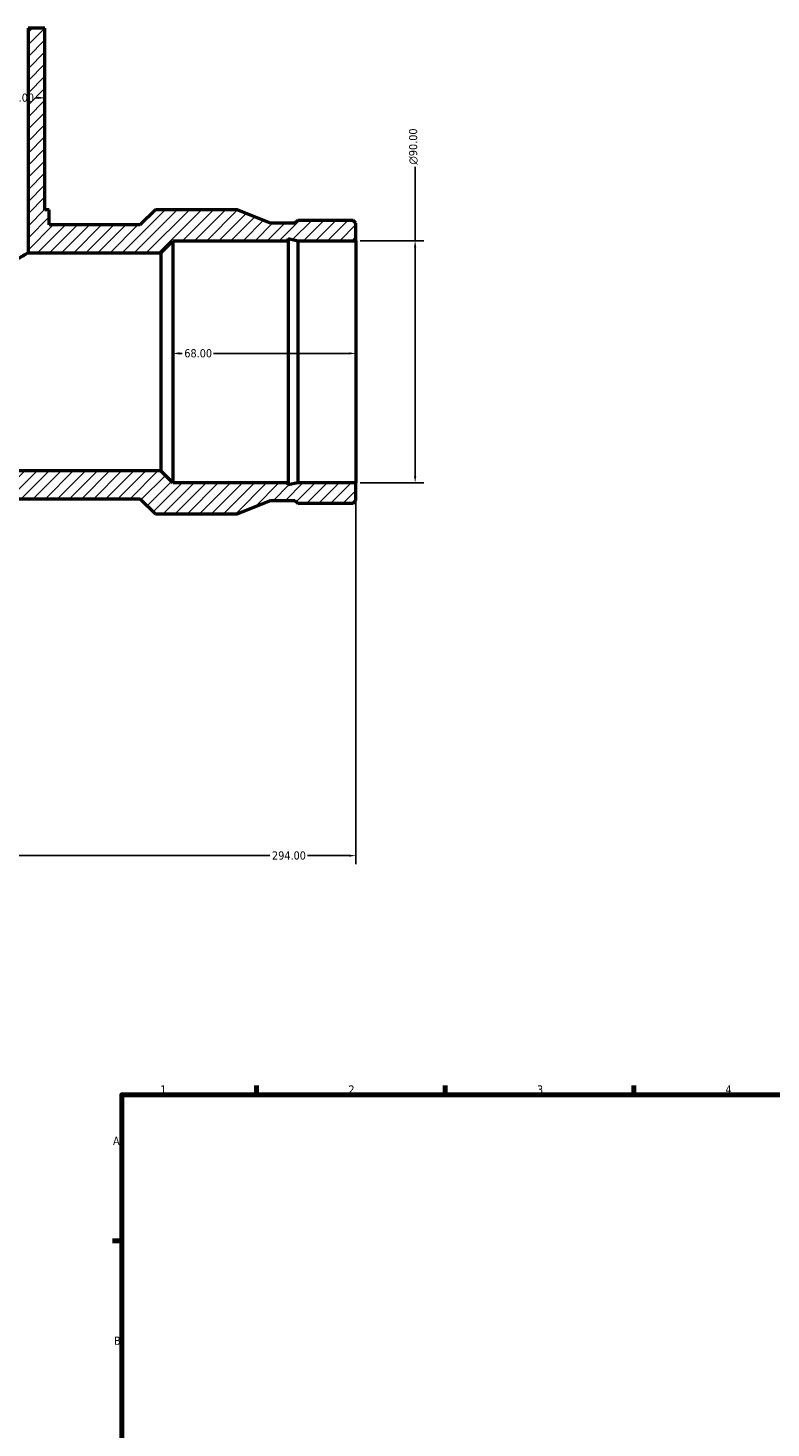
# Model space of a CAD drawing. Header units: millimetres. Extents: x -302 to 1476, y -182 to 1165.
# Tile 5 of 8: x -15 to 261, y 450 to 970. Entities that reach past the tile are written whole.
import ezdxf

# ---------------------------------------------------------------- set-up
doc = ezdxf.new("R2010")
doc.units = ezdxf.units.MM
for name, color, linetype, lineweight in [('Border (ANSI)', 7, 'Continuous', 70), ('Dimension (ANSI)', 7, 'Continuous', 25), ('Hatch (ANSI)', 7, 'Continuous', 18), ('Visible (ANSI)', 7, 'Continuous', 50)]:
    doc.layers.add(name, color=color, linetype=linetype, lineweight=lineweight)
doc.styles.add('Note Text (ANSI)', font='tahoma.ttf')
doc.dimstyles.new('Default - mm (ANSI)', dxfattribs={"dimtxt": 3.048, "dimasz": 2.5, "dimexe": 3.175, "dimexo": 1.6002, "dimgap": 0.8, "dimtad": 0, "dimtoh": 1, "dimrnd": 1e-08, "dimzin": 4, "dimdsep": 46, "dimtxsty": 'Note Text (ANSI)', "dimcen": 0.09, "dimdle": 10, "dimclrd": 256, "dimclre": 256, "dimclrt": 230, "dimadec": 1, "dimazin": 1, "dimtfac": 1, "dimtofl": 0, "dimtmove": 0, "dimatfit": 3, "dimfxl": 1, "dimtolj": 1, "dimtzin": 4, "dimlwd": -1, "dimlwe": -1, "dimarcsym": 0})

# ---------------------------------------------------------------- blocks, each defined once
blk = doc.blocks.new('Borders Default Border')
at = {"layer": 'Border (ANSI)'}
for p, q in [((70.08, 574), (70.08, 577.45)), ((140.17, 574), (140.17, 577.45)), ((210.25, 574), (210.25, 577.45)), ((20, 519.75), (16.55, 519.75))]:
    blk.add_line(p, q, dxfattribs=at)
at = {"layer": 'Border (ANSI)', "flags": 128}
blk.add_lwpolyline([(20, 20), (20, 574), (821, 574), (821, 20), (20, 20)], dxfattribs=at)
at = {"layer": 'Border (ANSI)', "color": 230, "true_color": 0xff0080, "char_height": 3.05, "attachment_point": 7, "style": 'Note Text (ANSI)'}
for s, insert in [('1', (34.35, 574.4)), ('2', (104.2, 574.4)), ('3', (174.26, 574.34)), ('4', (244.23, 574.4)), ('A', (16.78, 555.35)), ('B', (17.15, 481.1))]:
    blk.add_mtext(s, dxfattribs=dict(at, insert=insert))
blk = doc.blocks.new('*D10')
at = {"layer": 'Defpoints', "color": 0, "transparency": 16777216}
for p in [(-71.5, 944.31), (-8.5, 944.31), (-8.5, 944.31)]:
    blk.add_point(p, dxfattribs=at)
at = {"layer": 'Dimension (ANSI)', "transparency": 16777216}
for p, q in [((-69, 944.31), (-23.65, 944.31)), ((-11, 944.31), (-11.97, 944.31))]:
    blk.add_line(p, q, dxfattribs=at)
for points in [[(-69, 944.73), (-69, 943.89), (-71.5, 944.31)], [(-11, 944.73), (-11, 943.89), (-8.5, 944.31)]]:
    blk.add_solid(points, dxfattribs=at)
at = {"layer": 'Dimension (ANSI)', "color": 230, "true_color": 0xff0080, "transparency": 16777216, "insert": (-22.85, 945.9), "char_height": 3.048, "attachment_point": 1, "style": 'Note Text (ANSI)'}
blk.add_mtext('\\A1;63.00', dxfattribs=at)
blk = doc.blocks.new('*D11')
at = {"layer": 'Defpoints', "color": 0, "transparency": 16777216}
for p in [(107, 891.25), (129, 891.25), (107, 801.25)]:
    blk.add_point(p, dxfattribs=at)
at = {"layer": 'Dimension (ANSI)', "transparency": 16777216}
for p, q in [((129, 891.25), (129, 918.68)), ((108.6, 891.25), (132.18, 891.25)), ((129, 803.75), (129, 888.75)), ((108.6, 801.25), (132.18, 801.25))]:
    blk.add_line(p, q, dxfattribs=at)
for points in [[(128.58, 888.75), (129.42, 888.75), (129, 891.25)], [(128.58, 803.75), (129.42, 803.75), (129, 801.25)]]:
    blk.add_solid(points, dxfattribs=at)
at = {"layer": 'Dimension (ANSI)', "color": 230, "true_color": 0xff0080, "transparency": 16777216, "insert": (126.71, 919.48), "char_height": 3.048, "attachment_point": 1, "rotation": 90, "style": 'Note Text (ANSI)'}
blk.add_mtext('\\A1;\\fAIGDT|b0|i0;\\H3.0480;\\ln\\fTahoma|b0|i0;\\H3.0480;90.00', dxfattribs=at)
blk = doc.blocks.new('*D12')
at = {"layer": 'Defpoints', "color": 0, "transparency": 16777216}
for p in [(39, 849.36), (39, 846.25), (107, 846.25)]:
    blk.add_point(p, dxfattribs=at)
at = {"layer": 'Dimension (ANSI)', "transparency": 16777216}
for p, q in [((41.5, 849.36), (42.47, 849.36)), ((104.5, 849.36), (54.15, 849.36))]:
    blk.add_line(p, q, dxfattribs=at)
for points in [[(41.5, 849.78), (41.5, 848.95), (39, 849.36)], [(104.5, 849.78), (104.5, 848.95), (107, 849.36)]]:
    blk.add_solid(points, dxfattribs=at)
at = {"layer": 'Dimension (ANSI)', "color": 230, "true_color": 0xff0080, "transparency": 16777216, "insert": (43.27, 850.96), "char_height": 3.048, "attachment_point": 1, "style": 'Note Text (ANSI)'}
blk.add_mtext('\\A1;68.00', dxfattribs=at)
blk = doc.blocks.new('*D13')
at = {"layer": 'Defpoints', "color": 0, "transparency": 16777216}
for p in [(-187, 801.25), (107, 801.25), (107, 662.81)]:
    blk.add_point(p, dxfattribs=at)
at = {"layer": 'Dimension (ANSI)', "transparency": 16777216}
for p, q in [((-187, 799.65), (-187, 659.64)), ((107, 799.65), (107, 659.64)), ((-184.5, 662.81), (75.04, 662.81)), ((104.5, 662.81), (88.96, 662.81))]:
    blk.add_line(p, q, dxfattribs=at)
for points in [[(-184.5, 663.23), (-184.5, 662.4), (-187, 662.81)], [(104.5, 663.23), (104.5, 662.4), (107, 662.81)]]:
    blk.add_solid(points, dxfattribs=at)
at = {"layer": 'Dimension (ANSI)', "color": 230, "true_color": 0xff0080, "transparency": 16777216, "insert": (75.84, 664.4), "char_height": 3.048, "attachment_point": 1, "style": 'Note Text (ANSI)'}
blk.add_mtext('\\A1;294.00', dxfattribs=at)

msp = doc.modelspace()

# ---------------------------------------------------------------- hatches: boundary and pattern name
at = {"layer": 'Hatch (ANSI)'}
h = msp.add_hatch(dxfattribs=at)
h.set_pattern_fill('ANSI31', color=256, scale=25.4, angle=180, style=0)
h.set_pattern_definition([(225, (0, 0), (2.245064, -2.245064), [])])
h.paths.add_polyline_path([(-65.2, 886.75), (-65.2, 970.25), (-71.5, 970.25), (-71.5, 902.75), (-73.075, 902.75), (-73.075, 897.1), (-106.885, 897.1), (-112.535, 902.75), (-142.9, 902.75), (-155.267, 897.744), (-164.333, 897.744), (-165.384, 898.795), (-185.949, 898.795), (-187, 897.744), (-187, 891.25), (-165.384, 891.25), (-161.858, 891.999), (-161.858, 891.25), (-119, 891.25), (-114.5, 886.75)])
h.paths.add_polyline_path([(107, 794.756), (107, 801.25), (85.384, 801.25), (81.858, 800.501), (81.858, 801.25), (39, 801.25), (34.5, 805.75), (-114.5, 805.75), (-119, 801.25), (-161.858, 801.25), (-161.858, 800.501), (-165.384, 801.25), (-187, 801.25), (-187, 794.756), (-185.949, 793.705), (-165.384, 793.705), (-164.333, 794.756), (-155.267, 794.756), (-142.9, 789.75), (-112.535, 789.75), (-106.885, 795.4), (26.885, 795.4), (32.535, 789.75), (62.9, 789.75), (75.267, 794.756), (84.333, 794.756), (85.384, 793.705), (105.949, 793.705)])
h.paths.add_polyline_path([(107, 891.25), (107, 897.744), (105.949, 898.795), (85.384, 898.795), (84.333, 897.744), (75.267, 897.744), (62.9, 902.75), (32.535, 902.75), (26.885, 897.1), (-6.925, 897.1), (-6.925, 902.75), (-8.5, 902.75), (-8.5, 970.25), (-14.8, 970.25), (-14.8, 886.75), (34.5, 886.75), (39, 891.25), (81.858, 891.25), (81.858, 891.999), (85.384, 891.25)])

# ---------------------------------------------------------------- linework, layer by layer
at = {"layer": 'Visible (ANSI)'}
for p, q in [((-8.5, 970.25), (-14.8, 970.25)), ((-14.8, 970.25), (-14.8, 886.75)), ((-8.5, 902.75), (-8.5, 970.25)), ((-6.925, 902.75), (-8.5, 902.75)), ((-6.925, 897.1), (-6.925, 902.75)), ((32.535, 902.75), (26.885, 897.1)), ((62.9, 902.75), (32.535, 902.75)), ((75.267, 897.744), (62.9, 902.75)), ((26.885, 897.1), (-6.925, 897.1)), ((84.333, 897.744), (75.267, 897.744)), ((85.384, 898.795), (84.333, 897.744)), ((105.949, 898.795), (85.384, 898.795)), ((107, 897.744), (105.949, 898.795)), ((107, 891.25), (107, 897.744)), ((34.5, 886.75), (39, 891.25)), ((39, 891.25), (81.858, 891.25)), ((39, 891.25), (39, 801.25)), ((81.858, 891.25), (81.858, 891.999)), ((81.858, 891.999), (85.384, 891.25)), ((81.858, 891.25), (81.858, 801.25)), ((85.384, 891.25), (107, 891.25)), ((85.384, 891.25), (85.384, 801.25)), ((107, 891.25), (107, 801.25)), ((-14.8, 886.75), (34.5, 886.75)), ((34.5, 886.75), (34.5, 805.75)), ((34.5, 805.75), (-114.5, 805.75)), ((39, 801.25), (34.5, 805.75)), ((81.858, 801.25), (39, 801.25)), ((85.384, 801.25), (81.858, 800.501)), ((81.858, 800.501), (81.858, 801.25)), ((107, 801.25), (85.384, 801.25)), ((107, 794.756), (107, 801.25)), ((-106.885, 795.4), (26.885, 795.4)), ((26.885, 795.4), (32.535, 789.75)), ((62.9, 789.75), (75.267, 794.756)), ((75.267, 794.756), (84.333, 794.756)), ((84.333, 794.756), (85.384, 793.705)), ((85.384, 793.705), (105.949, 793.705)), ((105.949, 793.705), (107, 794.756)), ((32.535, 789.75), (62.9, 789.75))]:
    msp.add_line(p, q, dxfattribs=at)
msp.add_open_spline([(-14.8, 886.75), (-14.8, 886.75), (-14.961, 886.649), (-15.622, 886.243), (-16.122, 885.938), (-17.423, 885.168), (-18.226, 884.704), (-20.06, 883.696), (-21.091, 883.153), (-23.279, 882.081), (-24.518, 881.512), (-27.221, 880.411), (-28.686, 879.881), (-31.767, 878.973), (-33.387, 878.597), (-36.681, 878.087), (-38.357, 877.955), (-41.643, 877.955), (-43.319, 878.087), (-46.613, 878.597), (-48.233, 878.973), (-51.314, 879.881), (-52.779, 880.411), (-55.482, 881.512), (-56.721, 882.081), (-58.909, 883.153), (-59.94, 883.696), (-61.774, 884.704), (-62.577, 885.168), (-63.878, 885.938), (-64.378, 886.243), (-65.039, 886.649), (-65.2, 886.75), (-65.2, 886.75)], degree=3, knots=[3.9287692, 3.9287692, 3.9287692, 3.9287692, 4.4179604, 4.4179604, 4.9071516, 4.9071516, 5.3963428, 5.3963428, 5.885534, 5.885534, 6.3785351, 6.3785351, 6.8715361, 6.8715361, 7.3645372, 7.3645372, 7.8575383, 7.8575383, 8.3505394, 8.3505394, 8.8435405, 8.8435405, 9.3365415, 9.3365415, 9.8295426, 9.8295426, 10.3187338, 10.3187338, 10.807925, 10.807925, 11.2971162, 11.2971162, 11.7863075, 11.7863075, 11.7863075, 11.7863075], dxfattribs=at)

# ---------------------------------------------------------------- block references
msp.add_blockref('Borders Default Border', (0, 0))

# ---------------------------------------------------------------- dimensions: what is measured, and where the dimension line sits
at = {"layer": 'Dimension (ANSI)'}
dim = msp.add_linear_dim(base=(-8.5, 944.309), p1=(-71.5, 944.309), p2=(-8.5, 944.309), angle=180, dimstyle='Default - mm (ANSI)', override={"dimtoh": 0, "dimdec": 2, "dimse1": 1, "dimse2": 1, "dimtp": 0, "dimtm": 0, "dimtdec": 2, "dimatfit": 1}, dxfattribs=at)
dim.commit()
dim.dimension.update_dxf_attribs({"geometry": '*D10', "text_midpoint": (-17.809, 944.309), "dimtype": 160})
dim = msp.add_linear_dim(base=(129, 891.25), p1=(107, 801.25), p2=(107, 891.25), angle=90, text='\\fAIGDT|b0|i0;\\H3.0480;\\ln\\fTahoma|b0|i0;\\H3.0480;<>', dimstyle='Default - mm (ANSI)', override={"dimtoh": 0, "dimdec": 2, "dimtp": 0, "dimtm": 0, "dimtdec": 2, "dimatfit": 2}, dxfattribs=at)
dim.commit()
dim.dimension.update_dxf_attribs({"geometry": '*D11', "text_midpoint": (129, 926.25), "dimtype": 160})
for base, p1, p2, override, picture, middle in [((39, 849.363), (107, 846.25), (39, 846.25), {"dimtoh": 0, "dimdec": 2, "dimse1": 1, "dimse2": 1, "dimtp": 0, "dimtm": 0, "dimtdec": 2, "dimatfit": 1}, '*D12', (48.309, 849.363)), ((107, 662.814), (-187, 801.25), (107, 801.25), {"dimtoh": 0, "dimdec": 2, "dimtp": 0, "dimtm": 0, "dimtdec": 2, "dimatfit": 1}, '*D13', (82, 662.814))]:
    dim = msp.add_linear_dim(base=base, p1=p1, p2=p2, dimstyle='Default - mm (ANSI)', override=override, dxfattribs=at)
    dim.commit()
    dim.dimension.update_dxf_attribs({"geometry": picture, "text_midpoint": middle, "dimtype": 160})

doc.saveas('drawing.dxf')
